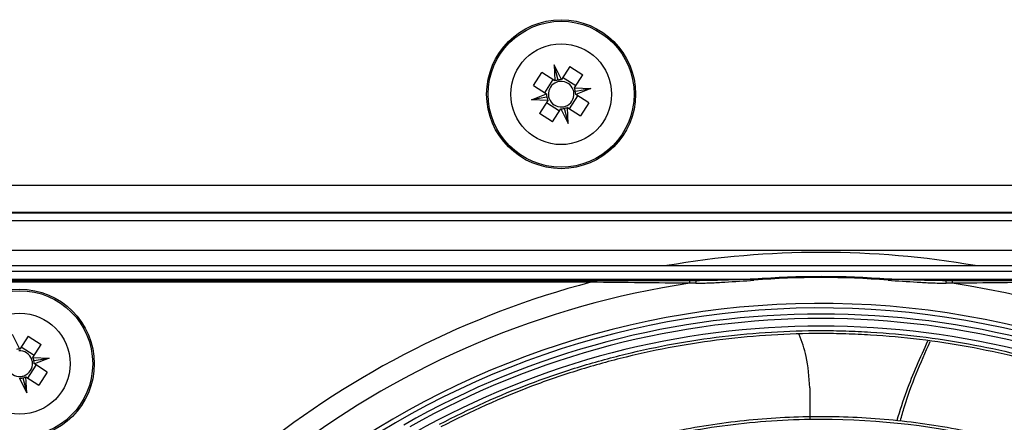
# Model space of a CAD drawing. Header units: millimetres. Extents: x 156 to 887, y -58 to 920.
# Tile 19 of 118: x 588 to 621, y 144 to 157. Entities that reach past the tile are written whole.
import ezdxf

# ---------------------------------------------------------------- set-up
doc = ezdxf.new("R2010")
doc.units = ezdxf.units.MM

msp = doc.modelspace()

# ---------------------------------------------------------------- linework, layer by layer
at = {"color": 7, "linetype": 'Continuous', "lineweight": 25}
for p, q in [((606.242, 155.146), (605.999, 155.628)), ((605.999, 155.628), (606.024, 155.099)), ((606.13, 155.128), (605.999, 155.628)), ((606.518, 155.574), (606.242, 155.146)), ((606.518, 155.574), (606.951, 155.295)), ((605.317, 154.942), (605.595, 155.375)), ((606.024, 155.099), (605.595, 155.375)), ((605.959, 155.14), (605.68, 154.707)), ((606.024, 155.099), (606.026, 155.097)), ((606.24, 155.143), (606.242, 155.146)), ((606.716, 154.931), (606.283, 155.21)), ((606.675, 154.867), (606.951, 155.295)), ((605.317, 154.942), (605.745, 154.666)), ((606.673, 154.864), (606.675, 154.867)), ((606.675, 154.867), (607.214, 154.845)), ((606.705, 154.758), (607.214, 154.845)), ((607.214, 154.845), (606.722, 154.649)), ((605.252, 154.469), (605.745, 154.666)), ((605.762, 154.557), (605.252, 154.469)), ((605.792, 154.448), (605.252, 154.469)), ((605.792, 154.448), (605.516, 154.019)), ((605.745, 154.666), (605.747, 154.664)), ((605.793, 154.45), (605.792, 154.448)), ((606.507, 154.174), (606.786, 154.607)), ((606.722, 154.649), (606.719, 154.65)), ((607.15, 154.373), (606.722, 154.649)), ((605.75, 154.383), (606.183, 154.104)), ((605.949, 153.741), (606.225, 154.169)), ((606.226, 154.171), (606.225, 154.169)), ((606.225, 154.169), (606.467, 153.686)), ((606.336, 154.187), (606.467, 153.686)), ((606.443, 154.216), (606.44, 154.217)), ((606.467, 153.686), (606.443, 154.216)), ((606.443, 154.216), (606.871, 153.94)), ((607.15, 154.373), (606.871, 153.94)), ((605.949, 153.741), (605.516, 154.019)), ((531.733, 151.633), (644.733, 151.633)), ((645.483, 150.721), (531.002, 150.721)), ((643.953, 150.702), (532.532, 150.702)), ((532.774, 150.46), (643.711, 150.46)), ((643.711, 149.46), (532.774, 149.46)), ((532.981, 148.96), (643.504, 148.96)), ((643.421, 148.76), (533.064, 148.76)), ((563.848, 148.51), (612.638, 148.51)), ((610.707, 148.46), (565.778, 148.46)), ((607.224, 148.41), (569.262, 148.41)), ((607.224, 148.41), (607.224, 148.46)), ((612.64, 148.478), (612.638, 148.51)), ((617.093, 148.478), (617.096, 148.51)), ((617.096, 148.51), (643.318, 148.51)), ((643.297, 148.46), (619.026, 148.46)), ((588.251, 146.19), (588.009, 146.673)), ((588.527, 146.619), (588.251, 146.19)), ((588.527, 146.619), (588.96, 146.34)), ((588.725, 145.976), (588.293, 146.255)), ((588.684, 145.911), (588.96, 146.34)), ((588.25, 146.188), (588.251, 146.19)), ((588.682, 145.909), (588.684, 145.911)), ((588.684, 145.911), (589.223, 145.89)), ((588.517, 145.219), (588.795, 145.652)), ((588.714, 145.803), (589.223, 145.89)), ((588.731, 145.693), (588.729, 145.695)), ((589.223, 145.89), (588.731, 145.693)), ((589.159, 145.418), (588.731, 145.693)), ((588.452, 145.261), (588.45, 145.262)), ((588.477, 144.731), (588.452, 145.261)), ((588.452, 145.261), (588.88, 144.985)), ((589.159, 145.418), (588.88, 144.985)), ((588.234, 145.213), (588.477, 144.731)), ((588.346, 145.231), (588.477, 144.731)), ((614.493, 144.897), (614.493, 143.883))]:
    msp.add_line(p, q, dxfattribs=at)
for centre, radius in [((606.233, 154.657), 2.475), ((606.233, 154.657), 2.425), ((606.233, 154.657), 1.675), ((588.243, 145.702), 2.475), ((588.243, 145.702), 2.425), ((588.243, 145.702), 1.675)]:
    msp.add_circle(centre, radius, dxfattribs=at)
for centre, radius, start, end in [((606.233, 154.657), 0.426, 94.4443, 109.9621), ((606.233, 154.657), 0.426, 19.9621, 94.4443), ((606.233, 154.657), 0.426, 109.9621, 184.4443), ((606.233, 154.657), 0.426, 4.4443, 19.9621), ((606.233, 154.657), 0.425, 184.4443, 199.9621), ((606.233, 154.657), 0.425, 199.9621, 274.4443), ((606.233, 154.657), 0.426, 289.9621, 4.4443), ((606.233, 154.657), 0.425, 274.4443, 289.9621), ((614.867, 119.452), 29.949, 80.1476, 99.8524), ((614.867, 119.452), 29.143, 85.6132, 94.3868), ((614.867, 119.452), 29.111, 85.6132, 94.3868), ((614.867, 119.452), 29.949, 104.7856, 152.7437), ((614.867, 119.452), 29.25, 98.5682, 155.5381), ((610.347, 148.408), 0.166, 348.6934, 18.3591), ((610.538, 148.408), 0.177, 349.5916, 17.0704), ((619.196, 148.408), 0.177, 162.9296, 190.4084), ((619.387, 148.408), 0.166, 161.6409, 191.3066), ((614.867, 119.452), 29.25, 8.5564, 81.4318), ((614.867, 119.452), 28.25, 199.674, 160.326), ((614.867, 119.452), 28.1, 199.727, 160.273), ((614.867, 119.452), 27.9, 60.2054, 119.7946), ((614.867, 119.452), 27.75, 60.5162, 119.4838), ((614.867, 119.452), 27.5, 60.5209, 119.4791), ((588.243, 145.702), 0.425, 19.9621, 94.4443), ((588.243, 145.702), 0.425, 289.9621, 4.4443), ((588.243, 145.702), 0.425, 4.4443, 19.9621), ((588.243, 145.702), 0.426, 199.9621, 274.4443), ((588.243, 145.702), 0.426, 274.4443, 289.9621)]:
    msp.add_arc(centre, radius, start, end, dxfattribs=at)
for centre, major_axis, start_param, end_param in [((606.214, 154.656), (0.479, 0.022), 1.700326, 1.927168), ((606.25, 154.666), (0.427, 0.215), 1.127005, 1.359994), ((606.234, 154.677), (0.019, 0.477), 4.923191, 5.15618), ((606.24, 154.639), (-0.178, 0.445), 4.356017, 4.582859), ((606.226, 154.675), (-0.178, 0.445), 1.214424, 1.441266), ((606.232, 154.638), (0.019, 0.477), 1.781599, 2.014588), ((606.216, 154.649), (0.427, 0.215), 4.268598, 4.501587), ((606.253, 154.658), (0.479, 0.022), 4.841919, 5.068761), ((588.26, 145.711), (0.427, 0.215), 1.127005, 1.359994), ((588.243, 145.721), (0.019, 0.477), 4.923191, 5.15618), ((588.25, 145.684), (-0.178, 0.445), 4.356017, 4.582859), ((588.262, 145.703), (0.479, 0.022), 4.841919, 5.068761), ((588.225, 145.693), (0.427, 0.215), 4.268598, 4.501587)]:
    msp.add_ellipse(centre, major_axis=major_axis, ratio=0.999185, start_param=start_param, end_param=end_param, dxfattribs=at)
for points, knots in [([(610.509, 148.375), (609.965, 148.379), (609.42, 148.385), (608.324, 148.396), (607.774, 148.403), (607.224, 148.41)], [0, 0, 0, 0, 0.5, 0.5, 1, 1, 1, 1]), ([(610.712, 148.376), (610.679, 148.376), (610.646, 148.375), (610.613, 148.375), (610.578, 148.375), (610.544, 148.375), (610.509, 148.375)], [0, 0, 0, 0, 0.0002000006, 0.0002000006, 0.0002000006, 0.0004103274, 0.0004103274, 0.0004103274, 0.0004103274]), ([(612.638, 148.51), (612.316, 148.497), (611.994, 148.487), (611.511, 148.473), (611.351, 148.469), (611.029, 148.463), (610.868, 148.46), (610.707, 148.46)], [0, 0, 0, 0, 0.5, 0.5, 0.75, 0.75, 1, 1, 1, 1]), ([(610.712, 148.376), (610.872, 148.376), (611.033, 148.382), (611.354, 148.396), (611.515, 148.404), (611.997, 148.432), (612.319, 148.453), (612.64, 148.478)], [0, 0, 0, 0, 0.25, 0.25, 0.5, 0.5, 1, 1, 1, 1]), ([(617.093, 148.478), (617.415, 148.453), (617.737, 148.432), (618.219, 148.404), (618.38, 148.396), (618.701, 148.382), (618.861, 148.376), (619.021, 148.376)], [0, 0, 0, 0, 0.5, 0.5, 0.75, 0.75, 1, 1, 1, 1]), ([(619.026, 148.46), (618.866, 148.46), (618.705, 148.463), (618.383, 148.469), (618.222, 148.473), (617.74, 148.487), (617.418, 148.497), (617.096, 148.51)], [0, 0, 0, 0, 0.25, 0.25, 0.5, 0.5, 1, 1, 1, 1]), ([(619.225, 148.375), (619.192, 148.375), (619.159, 148.375), (619.126, 148.375), (619.091, 148.375), (619.056, 148.376), (619.021, 148.376)], [0, 0, 0, 0, 0.0002000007, 0.0002000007, 0.0002000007, 0.0004103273, 0.0004103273, 0.0004103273, 0.0004103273]), ([(622.51, 148.41), (621.959, 148.403), (621.41, 148.396), (620.315, 148.385), (619.769, 148.379), (619.225, 148.375)], [0, 0, 0, 0, 0.5, 0.5, 1, 1, 1, 1]), ([(602.193, 143.69), (603.173, 144.203), (604.18, 144.654), (605.729, 145.238), (606.253, 145.418), (607.305, 145.744), (607.834, 145.89), (609.428, 146.28), (610.501, 146.475), (612.668, 146.737), (613.762, 146.804), (615.142, 146.804), (615.418, 146.8), (615.97, 146.783), (616.244, 146.771), (617.067, 146.721), (617.612, 146.671), (619.238, 146.474), (620.311, 146.279), (621.903, 145.889), (622.43, 145.743), (623.479, 145.418), (624.002, 145.239), (625.554, 144.654), (626.561, 144.203), (627.541, 143.69)], [0, 0, 0, 0, 0.125, 0.125, 0.1875, 0.1875, 0.25, 0.25, 0.375, 0.375, 0.5, 0.5, 0.53125, 0.53125, 0.5625, 0.5625, 0.625, 0.625, 0.75, 0.75, 0.8125, 0.8125, 0.875, 0.875, 1, 1, 1, 1]), ([(627.495, 143.601), (626.518, 144.112), (625.515, 144.562), (623.97, 145.145), (623.449, 145.323), (622.404, 145.646), (621.878, 145.792), (620.293, 146.18), (619.225, 146.375), (617.604, 146.571), (617.061, 146.621), (616.242, 146.671), (615.969, 146.683), (615.42, 146.7), (615.144, 146.704), (613.769, 146.704), (612.68, 146.638), (610.522, 146.377), (609.453, 146.183), (607.865, 145.794), (607.338, 145.649), (606.29, 145.325), (605.768, 145.146), (604.222, 144.563), (603.216, 144.112), (602.239, 143.602)], [0, 0, 0, 0, 0.125, 0.125, 0.1875, 0.1875, 0.25, 0.25, 0.375, 0.375, 0.4375, 0.4375, 0.46875, 0.46875, 0.5, 0.5, 0.625, 0.625, 0.75, 0.75, 0.8125, 0.8125, 0.875, 0.875, 1, 1, 1, 1]), ([(614.493, 144.897), (614.47, 145.257), (614.428, 145.9), (614.229, 146.435), (614.141, 146.671)], [0, 0, 0, 0, 0.559971, 1, 1, 1, 1]), ([(618.409, 146.449), (618.159, 145.899), (617.768, 145.038), (617.486, 144.137), (617.384, 143.81)], [0, 0, 0, 0, 0.638093, 1, 1, 1, 1]), ([(617.505, 143.807), (617.548, 143.964), (617.797, 144.867), (618.179, 145.726), (618.495, 146.437)], [0, 0, 0, 0, 0.1728753, 1, 1, 1, 1]), ([(603.588, 141.2), (604.21, 141.522), (604.845, 141.817), (606.232, 142.392), (606.988, 142.663), (608.522, 143.128), (609.301, 143.323), (610.874, 143.636), (611.668, 143.754), (613.263, 143.911), (614.065, 143.95), (615.669, 143.95), (616.47, 143.911), (618.066, 143.754), (618.86, 143.636), (620.432, 143.323), (621.211, 143.128), (622.746, 142.663), (623.501, 142.392), (624.889, 141.817), (625.524, 141.522), (626.146, 141.2)], [0.1738556, 0.1738556, 0.1738556, 0.1738556, 0.1875, 0.1875, 0.203125, 0.203125, 0.21875, 0.21875, 0.234375, 0.234375, 0.25, 0.25, 0.265625, 0.265625, 0.28125, 0.28125, 0.296875, 0.296875, 0.3125, 0.3125, 0.3261444, 0.3261444, 0.3261444, 0.3261444]), ([(626.1, 141.111), (625.229, 141.562), (624.337, 141.958), (622.967, 142.471), (622.505, 142.629), (621.57, 142.917), (621.097, 143.046), (618.731, 143.621), (616.812, 143.85), (614.382, 143.85), (613.894, 143.836), (612.916, 143.777), (612.43, 143.733), (610.983, 143.559), (610.032, 143.386), (608.154, 142.929), (607.228, 142.644), (605.859, 142.132), (605.405, 141.946), (604.51, 141.549), (604.069, 141.337), (603.634, 141.111)], [0, 0, 0, 0, 0.125, 0.125, 0.1875, 0.1875, 0.25, 0.25, 0.5, 0.5, 0.5625, 0.5625, 0.625, 0.625, 0.75, 0.75, 0.875, 0.875, 0.9375, 0.9375, 1, 1, 1, 1])]:
    msp.add_open_spline(points, degree=3, knots=knots, dxfattribs=at)

doc.saveas('drawing.dxf')
